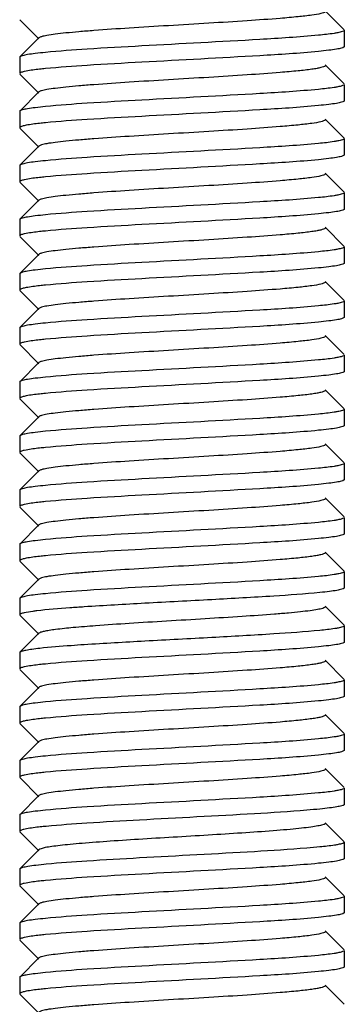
# Model space of a CAD drawing. Header units: millimetres. Extents: x -43833 to -38083, y -3638 to -2112.
# Tile 63 of 114: x -40871.53 to -40865.53, y -3243.77 to -3225.58. Entities that reach past the tile are written whole.
import ezdxf

# ---------------------------------------------------------------- set-up
doc = ezdxf.new("R2010")
doc.units = ezdxf.units.MM
doc.layers.add('02___PRT_ALL_AXES', color=7, linetype='Continuous')

msp = doc.modelspace()

# ---------------------------------------------------------------- linework, layer by layer
at = {"color": 7, "linetype": 'Continuous'}
for p, q in [((-40865.538, -3225.764), (-40865.889, -3225.412)), ((-40871.53, -3225.58), (-40871.179, -3225.932)), ((-40865.534, -3225.772), (-40865.534, -3226.072)), ((-40871.179, -3225.912), (-40871.53, -3226.264)), ((-40865.534, -3226.072), (-40865.538, -3226.08)), ((-40871.53, -3226.264), (-40871.534, -3226.272)), ((-40871.534, -3226.272), (-40871.534, -3226.572)), ((-40865.538, -3226.764), (-40865.889, -3226.412)), ((-40871.53, -3226.58), (-40871.179, -3226.932)), ((-40871.413, -3226.527), (-40871.454, -3226.535)), ((-40865.534, -3226.772), (-40865.534, -3227.072)), ((-40871.179, -3226.912), (-40871.53, -3227.264)), ((-40865.534, -3227.072), (-40865.538, -3227.08)), ((-40871.53, -3227.264), (-40871.534, -3227.272)), ((-40871.534, -3227.272), (-40871.534, -3227.572)), ((-40871.413, -3227.527), (-40871.454, -3227.535)), ((-40865.538, -3227.764), (-40865.889, -3227.412)), ((-40871.53, -3227.58), (-40871.179, -3227.932)), ((-40865.534, -3227.772), (-40865.534, -3228.072)), ((-40871.179, -3227.912), (-40871.53, -3228.264)), ((-40865.534, -3228.072), (-40865.538, -3228.08)), ((-40871.53, -3228.264), (-40871.534, -3228.272)), ((-40865.538, -3228.764), (-40865.889, -3228.412)), ((-40871.53, -3228.58), (-40871.179, -3228.932)), ((-40871.413, -3228.527), (-40871.454, -3228.535)), ((-40865.534, -3228.772), (-40865.534, -3229.072)), ((-40871.179, -3228.912), (-40871.53, -3229.264)), ((-40865.534, -3229.072), (-40865.538, -3229.08)), ((-40871.53, -3229.264), (-40871.534, -3229.272)), ((-40871.534, -3229.272), (-40871.534, -3229.572)), ((-40871.413, -3229.527), (-40871.454, -3229.535)), ((-40865.538, -3229.764), (-40865.889, -3229.412)), ((-40871.53, -3229.58), (-40871.179, -3229.932)), ((-40865.534, -3229.772), (-40865.534, -3230.072)), ((-40871.179, -3229.912), (-40871.53, -3230.264)), ((-40865.534, -3230.072), (-40865.538, -3230.08)), ((-40871.53, -3230.264), (-40871.534, -3230.272)), ((-40871.534, -3230.272), (-40871.534, -3230.572)), ((-40865.538, -3230.764), (-40865.889, -3230.412)), ((-40871.53, -3230.58), (-40871.179, -3230.932)), ((-40871.413, -3230.527), (-40871.454, -3230.535)), ((-40865.534, -3230.772), (-40865.534, -3231.072)), ((-40871.179, -3230.912), (-40871.53, -3231.264)), ((-40865.534, -3231.072), (-40865.538, -3231.08)), ((-40871.53, -3231.264), (-40871.534, -3231.272)), ((-40871.534, -3231.272), (-40871.534, -3231.572)), ((-40871.413, -3231.527), (-40871.454, -3231.535)), ((-40865.538, -3231.764), (-40865.889, -3231.412)), ((-40871.53, -3231.58), (-40871.179, -3231.932)), ((-40871.179, -3231.912), (-40871.53, -3232.264)), ((-40865.534, -3231.772), (-40865.534, -3232.072)), ((-40865.534, -3232.072), (-40865.538, -3232.08)), ((-40871.53, -3232.264), (-40871.534, -3232.272)), ((-40871.534, -3232.272), (-40871.534, -3232.572)), ((-40865.538, -3232.764), (-40865.889, -3232.412)), ((-40871.53, -3232.58), (-40871.179, -3232.932)), ((-40871.413, -3232.527), (-40871.454, -3232.535)), ((-40865.534, -3232.772), (-40865.534, -3233.072)), ((-40871.179, -3232.912), (-40871.53, -3233.264)), ((-40865.534, -3233.072), (-40865.538, -3233.08)), ((-40871.53, -3233.264), (-40871.534, -3233.272)), ((-40871.534, -3233.272), (-40871.534, -3233.572)), ((-40871.413, -3233.527), (-40871.454, -3233.535)), ((-40865.538, -3233.764), (-40865.889, -3233.412)), ((-40871.53, -3233.58), (-40871.179, -3233.932)), ((-40871.179, -3233.912), (-40871.53, -3234.264)), ((-40865.534, -3233.772), (-40865.534, -3234.072)), ((-40865.534, -3234.072), (-40865.538, -3234.08)), ((-40871.53, -3234.264), (-40871.534, -3234.272)), ((-40871.534, -3234.272), (-40871.534, -3234.572)), ((-40865.538, -3234.764), (-40865.889, -3234.412)), ((-40871.53, -3234.58), (-40871.179, -3234.932)), ((-40871.413, -3234.527), (-40871.454, -3234.535)), ((-40865.534, -3234.772), (-40865.534, -3235.072)), ((-40871.179, -3234.912), (-40871.53, -3235.264)), ((-40865.534, -3235.072), (-40865.538, -3235.08)), ((-40871.53, -3235.264), (-40871.534, -3235.272)), ((-40871.534, -3235.272), (-40871.534, -3235.572)), ((-40871.413, -3235.527), (-40871.454, -3235.535)), ((-40865.538, -3235.764), (-40865.889, -3235.412)), ((-40871.53, -3235.58), (-40871.179, -3235.932)), ((-40871.179, -3235.912), (-40871.53, -3236.264)), ((-40865.534, -3235.772), (-40865.534, -3236.072)), ((-40865.534, -3236.072), (-40865.538, -3236.08)), ((-40871.53, -3236.264), (-40871.534, -3236.272)), ((-40871.534, -3236.272), (-40871.534, -3236.572)), ((-40865.538, -3236.764), (-40865.889, -3236.412)), ((-40871.53, -3236.58), (-40871.179, -3236.932)), ((-40865.534, -3236.772), (-40865.534, -3237.072)), ((-40871.179, -3236.912), (-40871.53, -3237.264)), ((-40865.534, -3237.072), (-40865.538, -3237.08)), ((-40871.53, -3237.264), (-40871.534, -3237.272)), ((-40871.534, -3237.272), (-40871.534, -3237.572)), ((-40871.413, -3237.527), (-40871.454, -3237.535)), ((-40865.538, -3237.764), (-40865.889, -3237.412)), ((-40871.53, -3237.58), (-40871.179, -3237.932)), ((-40871.179, -3237.912), (-40871.53, -3238.264)), ((-40865.534, -3237.772), (-40865.534, -3238.072)), ((-40865.534, -3238.072), (-40865.538, -3238.08)), ((-40871.53, -3238.264), (-40871.534, -3238.272)), ((-40871.534, -3238.272), (-40871.534, -3238.572)), ((-40865.538, -3238.764), (-40865.889, -3238.412)), ((-40871.53, -3238.58), (-40871.179, -3238.932)), ((-40871.413, -3238.527), (-40871.454, -3238.535)), ((-40865.534, -3238.772), (-40865.534, -3239.072)), ((-40871.179, -3238.912), (-40871.53, -3239.264)), ((-40865.534, -3239.072), (-40865.538, -3239.08)), ((-40871.53, -3239.264), (-40871.534, -3239.272)), ((-40871.534, -3239.272), (-40871.534, -3239.572)), ((-40871.413, -3239.527), (-40871.454, -3239.535)), ((-40865.538, -3239.764), (-40865.889, -3239.412)), ((-40871.53, -3239.58), (-40871.179, -3239.932)), ((-40871.179, -3239.912), (-40871.53, -3240.264)), ((-40865.534, -3239.772), (-40865.534, -3240.072)), ((-40865.534, -3240.072), (-40865.538, -3240.08)), ((-40871.53, -3240.264), (-40871.534, -3240.272)), ((-40871.534, -3240.272), (-40871.534, -3240.572)), ((-40865.538, -3240.764), (-40865.889, -3240.412)), ((-40871.53, -3240.58), (-40871.179, -3240.932)), ((-40871.409, -3240.526), (-40871.458, -3240.536)), ((-40865.534, -3240.772), (-40865.534, -3241.072)), ((-40871.179, -3240.912), (-40871.53, -3241.264)), ((-40865.534, -3241.072), (-40865.538, -3241.08)), ((-40871.53, -3241.264), (-40871.534, -3241.272)), ((-40871.534, -3241.272), (-40871.534, -3241.572)), ((-40871.413, -3241.527), (-40871.454, -3241.535)), ((-40865.538, -3241.764), (-40865.889, -3241.412)), ((-40871.53, -3241.58), (-40871.179, -3241.932)), ((-40871.179, -3241.912), (-40871.53, -3242.264)), ((-40865.534, -3241.772), (-40865.534, -3242.072)), ((-40865.534, -3242.072), (-40865.538, -3242.08)), ((-40871.53, -3242.264), (-40871.534, -3242.272)), ((-40865.538, -3242.764), (-40865.889, -3242.412)), ((-40871.53, -3242.58), (-40871.179, -3242.932)), ((-40871.413, -3242.527), (-40871.454, -3242.535)), ((-40865.534, -3242.772), (-40865.534, -3243.072)), ((-40871.179, -3242.912), (-40871.53, -3243.264)), ((-40865.534, -3243.072), (-40865.538, -3243.08)), ((-40871.53, -3243.264), (-40871.534, -3243.272)), ((-40871.534, -3243.272), (-40871.534, -3243.572)), ((-40871.413, -3243.527), (-40871.454, -3243.535)), ((-40865.538, -3243.764), (-40865.889, -3243.412)), ((-40871.53, -3243.58), (-40871.179, -3243.932))]:
    msp.add_line(p, q, dxfattribs=at)
for points, start_tangent, end_tangent in [([(-40865.889, -3225.432), (-40865.916, -3225.447), (-40865.966, -3225.462), (-40866.134, -3225.492), (-40866.388, -3225.522), (-40866.717, -3225.552), (-40867.329, -3225.597), (-40868.037, -3225.642), (-40868.784, -3225.687), (-40869.511, -3225.732), (-40870.161, -3225.777), (-40870.44, -3225.8), (-40870.681, -3225.822), (-40870.879, -3225.845), (-40871.03, -3225.867), (-40871.13, -3225.89), (-40871.179, -3225.912)], (-0.706701, -0.707513), (-0.708106, -0.706107)), ([(-40866.01, -3225.863), (-40867.096, -3225.942), (-40869.276, -3226.062), (-40870.289, -3226.121), (-40871.058, -3226.181)], (-0.995222, -0.097638), (-0.995222, -0.097638)), ([(-40865.656, -3225.817), (-40865.723, -3225.829), (-40866.01, -3225.863)], (-0.982697, -0.185221), (-0.995222, -0.097638)), ([(-40865.534, -3225.772), (-40865.565, -3225.795), (-40865.656, -3225.817)], (0, -1), (-0.982697, -0.185221)), ([(-40865.538, -3226.08), (-40865.584, -3226.101), (-40865.679, -3226.122), (-40865.822, -3226.142), (-40866.01, -3226.163)], (-0.70919, -0.705017), (-0.995222, -0.097638)), ([(-40871.058, -3226.181), (-40871.246, -3226.202), (-40871.389, -3226.222), (-40871.484, -3226.243), (-40871.53, -3226.264)], (-0.995222, -0.097638), (-0.709185, -0.705022)), ([(-40866.01, -3226.163), (-40867.096, -3226.242), (-40869.276, -3226.362), (-40870.289, -3226.421), (-40871.058, -3226.481)], (-0.995222, -0.097638), (-0.995222, -0.097638)), ([(-40865.889, -3226.432), (-40865.916, -3226.447), (-40865.966, -3226.462), (-40866.039, -3226.477), (-40866.134, -3226.492), (-40866.388, -3226.522), (-40866.717, -3226.552), (-40867.329, -3226.597), (-40868.037, -3226.642), (-40868.784, -3226.687), (-40869.511, -3226.732), (-40870.161, -3226.777), (-40870.44, -3226.8), (-40870.681, -3226.822), (-40870.879, -3226.845), (-40871.03, -3226.867), (-40871.13, -3226.89), (-40871.179, -3226.912)], (-0.704818, -0.709388), (-0.70505, -0.709158)), ([(-40871.454, -3226.535), (-40871.514, -3226.554), (-40871.534, -3226.572)], (-0.974252, -0.225464), (0, -1)), ([(-40871.058, -3226.481), (-40871.167, -3226.492), (-40871.413, -3226.527)], (-0.995222, -0.097638), (-0.982697, -0.185221)), ([(-40865.656, -3226.817), (-40865.723, -3226.829), (-40866.01, -3226.863)], (-0.982697, -0.185221), (-0.995222, -0.097638)), ([(-40865.534, -3226.772), (-40865.565, -3226.795), (-40865.656, -3226.817)], (0, -1), (-0.982697, -0.185221)), ([(-40866.01, -3226.863), (-40867.096, -3226.942), (-40869.276, -3227.062), (-40870.289, -3227.121), (-40871.058, -3227.181)], (-0.995222, -0.097638), (-0.995222, -0.097638)), ([(-40871.058, -3227.181), (-40871.246, -3227.202), (-40871.389, -3227.222), (-40871.484, -3227.243), (-40871.53, -3227.264)], (-0.995222, -0.097638), (-0.709185, -0.705022)), ([(-40866.01, -3227.163), (-40867.096, -3227.242), (-40869.276, -3227.362), (-40870.289, -3227.421), (-40871.058, -3227.481)], (-0.995222, -0.097638), (-0.995222, -0.097638)), ([(-40865.538, -3227.08), (-40865.584, -3227.101), (-40865.679, -3227.122), (-40865.822, -3227.142), (-40866.01, -3227.163)], (-0.70919, -0.705017), (-0.995222, -0.097638)), ([(-40871.454, -3227.535), (-40871.514, -3227.554), (-40871.534, -3227.572)], (-0.974252, -0.225464), (0, -1)), ([(-40871.058, -3227.481), (-40871.167, -3227.492), (-40871.413, -3227.527)], (-0.995222, -0.097638), (-0.982697, -0.185221)), ([(-40865.889, -3227.432), (-40865.916, -3227.447), (-40865.966, -3227.462), (-40866.134, -3227.492), (-40866.388, -3227.522), (-40866.717, -3227.552), (-40867.329, -3227.597), (-40868.037, -3227.642), (-40868.784, -3227.687), (-40869.511, -3227.732), (-40870.161, -3227.777), (-40870.44, -3227.8), (-40870.681, -3227.822), (-40870.879, -3227.845), (-40871.03, -3227.867), (-40871.13, -3227.89), (-40871.179, -3227.912)], (-0.708056, -0.706157), (-0.706276, -0.707936)), ([(-40866.01, -3227.863), (-40867.096, -3227.942), (-40869.276, -3228.062), (-40870.289, -3228.121), (-40871.058, -3228.181)], (-0.995222, -0.097638), (-0.995222, -0.097638)), ([(-40865.656, -3227.817), (-40865.723, -3227.829), (-40866.01, -3227.863)], (-0.982697, -0.185221), (-0.995222, -0.097638)), ([(-40865.534, -3227.772), (-40865.565, -3227.795), (-40865.656, -3227.817)], (0, -1), (-0.982697, -0.185221)), ([(-40865.538, -3228.08), (-40865.584, -3228.101), (-40865.679, -3228.122), (-40865.822, -3228.142), (-40866.01, -3228.163)], (-0.70919, -0.705017), (-0.995222, -0.097638)), ([(-40871.058, -3228.181), (-40871.246, -3228.202), (-40871.389, -3228.222), (-40871.484, -3228.243), (-40871.53, -3228.264)], (-0.995222, -0.097638), (-0.709185, -0.705022)), ([(-40866.01, -3228.163), (-40867.096, -3228.242), (-40869.276, -3228.362), (-40870.289, -3228.421), (-40871.058, -3228.481)], (-0.995222, -0.097638), (-0.995222, -0.097638)), ([(-40865.889, -3228.432), (-40865.916, -3228.447), (-40865.966, -3228.462), (-40866.134, -3228.492), (-40866.388, -3228.522), (-40866.717, -3228.552), (-40867.329, -3228.597), (-40868.037, -3228.642), (-40868.784, -3228.687), (-40869.511, -3228.732), (-40870.161, -3228.777), (-40870.44, -3228.8), (-40870.681, -3228.822), (-40870.879, -3228.845), (-40871.03, -3228.867), (-40871.13, -3228.89), (-40871.179, -3228.912)], (-0.706279, -0.707934), (-0.708118, -0.706094)), ([(-40871.454, -3228.535), (-40871.514, -3228.554), (-40871.534, -3228.572)], (-0.974252, -0.225464), (0, -1)), ([(-40871.058, -3228.481), (-40871.167, -3228.492), (-40871.413, -3228.527)], (-0.995222, -0.097638), (-0.982697, -0.185221)), ([(-40865.656, -3228.817), (-40865.723, -3228.829), (-40866.01, -3228.863)], (-0.982697, -0.185221), (-0.995222, -0.097638)), ([(-40865.534, -3228.772), (-40865.565, -3228.795), (-40865.656, -3228.817)], (0, -1), (-0.982697, -0.185221)), ([(-40866.01, -3228.863), (-40867.096, -3228.942), (-40869.276, -3229.062), (-40870.289, -3229.121), (-40871.058, -3229.181)], (-0.995222, -0.097638), (-0.995222, -0.097638)), ([(-40871.058, -3229.181), (-40871.246, -3229.202), (-40871.389, -3229.222), (-40871.484, -3229.243), (-40871.53, -3229.264)], (-0.995222, -0.097638), (-0.709185, -0.705022)), ([(-40866.01, -3229.163), (-40867.096, -3229.242), (-40869.276, -3229.362), (-40870.289, -3229.421), (-40871.058, -3229.481)], (-0.995222, -0.097638), (-0.995222, -0.097638)), ([(-40865.538, -3229.08), (-40865.584, -3229.101), (-40865.679, -3229.122), (-40865.822, -3229.142), (-40866.01, -3229.163)], (-0.70919, -0.705017), (-0.995222, -0.097638)), ([(-40871.454, -3229.535), (-40871.514, -3229.554), (-40871.534, -3229.572)], (-0.974252, -0.225464), (0, -1)), ([(-40871.058, -3229.481), (-40871.167, -3229.492), (-40871.413, -3229.527)], (-0.995222, -0.097638), (-0.982697, -0.185221)), ([(-40865.889, -3229.432), (-40865.916, -3229.447), (-40865.966, -3229.462), (-40866.039, -3229.477), (-40866.134, -3229.492), (-40866.388, -3229.522), (-40866.717, -3229.552), (-40867.329, -3229.597), (-40868.037, -3229.642), (-40868.784, -3229.687), (-40869.511, -3229.732), (-40870.161, -3229.777), (-40870.44, -3229.8), (-40870.681, -3229.822), (-40870.879, -3229.845), (-40871.03, -3229.867), (-40871.13, -3229.89), (-40871.179, -3229.912)], (-0.705065, -0.709143), (-0.704816, -0.70939)), ([(-40866.01, -3229.863), (-40867.096, -3229.942), (-40869.276, -3230.062), (-40870.289, -3230.121), (-40871.058, -3230.181)], (-0.995222, -0.097638), (-0.995222, -0.097638)), ([(-40865.656, -3229.817), (-40865.723, -3229.829), (-40866.01, -3229.863)], (-0.982697, -0.185221), (-0.995222, -0.097638)), ([(-40865.534, -3229.772), (-40865.565, -3229.795), (-40865.656, -3229.817)], (0, -1), (-0.982697, -0.185221)), ([(-40865.538, -3230.08), (-40865.584, -3230.101), (-40865.679, -3230.122), (-40865.822, -3230.142), (-40866.01, -3230.163)], (-0.70919, -0.705017), (-0.995222, -0.097638)), ([(-40871.058, -3230.181), (-40871.246, -3230.202), (-40871.389, -3230.222), (-40871.484, -3230.243), (-40871.53, -3230.264)], (-0.995222, -0.097638), (-0.709185, -0.705022)), ([(-40866.01, -3230.163), (-40867.096, -3230.242), (-40869.276, -3230.362), (-40870.289, -3230.421), (-40871.058, -3230.481)], (-0.995222, -0.097638), (-0.995222, -0.097638)), ([(-40865.889, -3230.432), (-40865.916, -3230.447), (-40865.966, -3230.462), (-40866.134, -3230.492), (-40866.388, -3230.522), (-40866.717, -3230.552), (-40867.329, -3230.597), (-40868.037, -3230.642), (-40868.784, -3230.687), (-40869.511, -3230.732), (-40870.161, -3230.777), (-40870.44, -3230.8), (-40870.681, -3230.822), (-40870.879, -3230.845), (-40871.03, -3230.867), (-40871.13, -3230.89), (-40871.179, -3230.912)], (-0.708108, -0.706104), (-0.706807, -0.707407)), ([(-40871.454, -3230.535), (-40871.514, -3230.554), (-40871.534, -3230.572)], (-0.974252, -0.225464), (0, -1)), ([(-40871.058, -3230.481), (-40871.167, -3230.492), (-40871.413, -3230.527)], (-0.995222, -0.097638), (-0.982697, -0.185221)), ([(-40865.656, -3230.817), (-40865.723, -3230.829), (-40866.01, -3230.863)], (-0.982697, -0.185221), (-0.995222, -0.097638)), ([(-40865.534, -3230.772), (-40865.565, -3230.795), (-40865.656, -3230.817)], (0, -1), (-0.982697, -0.185221)), ([(-40866.01, -3230.863), (-40867.096, -3230.942), (-40869.276, -3231.062), (-40870.289, -3231.121), (-40871.058, -3231.181)], (-0.995222, -0.097638), (-0.995222, -0.097638)), ([(-40871.058, -3231.181), (-40871.246, -3231.202), (-40871.389, -3231.222), (-40871.484, -3231.243), (-40871.53, -3231.264)], (-0.995222, -0.097638), (-0.709185, -0.705022)), ([(-40866.01, -3231.163), (-40867.096, -3231.242), (-40869.276, -3231.362), (-40870.289, -3231.421), (-40871.058, -3231.481)], (-0.995222, -0.097638), (-0.995222, -0.097638)), ([(-40865.538, -3231.08), (-40865.584, -3231.101), (-40865.679, -3231.122), (-40865.822, -3231.142), (-40866.01, -3231.163)], (-0.70919, -0.705017), (-0.995222, -0.097638)), ([(-40871.454, -3231.535), (-40871.514, -3231.554), (-40871.534, -3231.572)], (-0.974252, -0.225464), (0, -1)), ([(-40871.058, -3231.481), (-40871.167, -3231.492), (-40871.413, -3231.527)], (-0.995222, -0.097638), (-0.982697, -0.185221)), ([(-40865.889, -3231.432), (-40865.916, -3231.447), (-40865.966, -3231.462), (-40866.134, -3231.492), (-40866.388, -3231.522), (-40866.717, -3231.552), (-40867.329, -3231.597), (-40868.037, -3231.642), (-40868.784, -3231.687), (-40869.511, -3231.732), (-40870.161, -3231.777), (-40870.44, -3231.8), (-40870.681, -3231.822), (-40870.879, -3231.845), (-40871.03, -3231.867), (-40871.13, -3231.89), (-40871.179, -3231.912)], (-0.705764, -0.708447), (-0.707744, -0.706469)), ([(-40866.01, -3231.863), (-40867.096, -3231.942), (-40869.276, -3232.062), (-40870.289, -3232.121), (-40871.058, -3232.181)], (-0.995222, -0.097638), (-0.995222, -0.097638)), ([(-40865.656, -3231.817), (-40865.723, -3231.829), (-40866.01, -3231.863)], (-0.982697, -0.185221), (-0.995222, -0.097638)), ([(-40865.534, -3231.772), (-40865.565, -3231.795), (-40865.656, -3231.817)], (0, -1), (-0.982697, -0.185221)), ([(-40865.538, -3232.08), (-40865.584, -3232.101), (-40865.679, -3232.122), (-40865.822, -3232.142), (-40866.01, -3232.163)], (-0.70919, -0.705017), (-0.995222, -0.097638)), ([(-40871.058, -3232.181), (-40871.246, -3232.202), (-40871.389, -3232.222), (-40871.484, -3232.243), (-40871.53, -3232.264)], (-0.995222, -0.097638), (-0.709185, -0.705022)), ([(-40866.01, -3232.163), (-40867.096, -3232.242), (-40869.276, -3232.362), (-40870.289, -3232.421), (-40871.058, -3232.481)], (-0.995222, -0.097638), (-0.995222, -0.097638)), ([(-40865.889, -3232.432), (-40865.916, -3232.447), (-40865.966, -3232.462), (-40866.039, -3232.477), (-40866.134, -3232.492), (-40866.388, -3232.522), (-40866.717, -3232.552), (-40867.329, -3232.597), (-40868.037, -3232.642), (-40868.784, -3232.687), (-40869.511, -3232.732), (-40870.161, -3232.777), (-40870.44, -3232.8), (-40870.681, -3232.822), (-40870.879, -3232.845), (-40871.029, -3232.867), (-40871.13, -3232.89), (-40871.179, -3232.912)], (-0.705582, -0.708628), (-0.703223, -0.71097)), ([(-40871.454, -3232.535), (-40871.514, -3232.554), (-40871.534, -3232.572)], (-0.974252, -0.225464), (0, -1)), ([(-40871.058, -3232.481), (-40871.167, -3232.492), (-40871.413, -3232.527)], (-0.995222, -0.097638), (-0.982697, -0.185221)), ([(-40865.656, -3232.817), (-40865.723, -3232.829), (-40866.01, -3232.863)], (-0.982697, -0.185221), (-0.995222, -0.097638)), ([(-40865.534, -3232.772), (-40865.565, -3232.795), (-40865.656, -3232.817)], (0, -1), (-0.982697, -0.185221)), ([(-40866.01, -3232.863), (-40867.096, -3232.942), (-40869.276, -3233.062), (-40870.289, -3233.121), (-40871.058, -3233.181)], (-0.995222, -0.097638), (-0.995222, -0.097638)), ([(-40871.058, -3233.181), (-40871.246, -3233.202), (-40871.389, -3233.222), (-40871.484, -3233.243), (-40871.53, -3233.264)], (-0.995222, -0.097638), (-0.709185, -0.705022)), ([(-40866.01, -3233.163), (-40867.096, -3233.242), (-40869.276, -3233.362), (-40870.289, -3233.421), (-40871.058, -3233.481)], (-0.995222, -0.097638), (-0.995222, -0.097638)), ([(-40865.538, -3233.08), (-40865.584, -3233.101), (-40865.679, -3233.122), (-40865.822, -3233.142), (-40866.01, -3233.163)], (-0.70919, -0.705017), (-0.995222, -0.097638)), ([(-40871.454, -3233.535), (-40871.514, -3233.554), (-40871.534, -3233.572)], (-0.974252, -0.225464), (0, -1)), ([(-40871.058, -3233.481), (-40871.167, -3233.492), (-40871.413, -3233.527)], (-0.995222, -0.097638), (-0.982697, -0.185221)), ([(-40865.889, -3233.432), (-40865.916, -3233.447), (-40865.966, -3233.462), (-40866.134, -3233.492), (-40866.388, -3233.522), (-40866.717, -3233.552), (-40867.329, -3233.597), (-40868.037, -3233.642), (-40868.784, -3233.687), (-40869.511, -3233.732), (-40870.161, -3233.777), (-40870.44, -3233.8), (-40870.681, -3233.822), (-40870.879, -3233.845), (-40871.03, -3233.867), (-40871.13, -3233.89), (-40871.179, -3233.912)], (-0.70795, -0.706263), (-0.707303, -0.70691)), ([(-40866.01, -3233.863), (-40867.096, -3233.942), (-40869.276, -3234.062), (-40870.289, -3234.121), (-40871.058, -3234.181)], (-0.995222, -0.097638), (-0.995222, -0.097638)), ([(-40865.656, -3233.817), (-40865.723, -3233.829), (-40866.01, -3233.863)], (-0.982697, -0.185221), (-0.995222, -0.097638)), ([(-40865.534, -3233.772), (-40865.565, -3233.795), (-40865.656, -3233.817)], (0, -1), (-0.982697, -0.185221)), ([(-40865.538, -3234.08), (-40865.584, -3234.101), (-40865.679, -3234.122), (-40865.822, -3234.142), (-40866.01, -3234.163)], (-0.70919, -0.705017), (-0.995222, -0.097638)), ([(-40871.058, -3234.181), (-40871.246, -3234.202), (-40871.389, -3234.222), (-40871.484, -3234.243), (-40871.53, -3234.264)], (-0.995222, -0.097638), (-0.709185, -0.705022)), ([(-40866.01, -3234.163), (-40867.096, -3234.242), (-40869.276, -3234.362), (-40870.289, -3234.421), (-40871.058, -3234.481)], (-0.995222, -0.097638), (-0.995222, -0.097638)), ([(-40865.889, -3234.432), (-40865.916, -3234.447), (-40865.966, -3234.462), (-40866.134, -3234.492), (-40866.388, -3234.522), (-40866.717, -3234.552), (-40867.329, -3234.597), (-40868.037, -3234.642), (-40868.784, -3234.687), (-40869.511, -3234.732), (-40870.161, -3234.777), (-40870.44, -3234.8), (-40870.681, -3234.822), (-40870.879, -3234.845), (-40871.03, -3234.867), (-40871.13, -3234.89), (-40871.179, -3234.912)], (-0.705315, -0.708894), (-0.707133, -0.70708)), ([(-40871.454, -3234.535), (-40871.514, -3234.554), (-40871.534, -3234.572)], (-0.974252, -0.225464), (0, -1)), ([(-40871.058, -3234.481), (-40871.167, -3234.492), (-40871.413, -3234.527)], (-0.995222, -0.097638), (-0.982697, -0.185221)), ([(-40865.656, -3234.817), (-40865.723, -3234.829), (-40866.01, -3234.863)], (-0.982697, -0.185221), (-0.995222, -0.097638)), ([(-40865.534, -3234.772), (-40865.565, -3234.795), (-40865.656, -3234.817)], (0, -1), (-0.982697, -0.185221)), ([(-40866.01, -3234.863), (-40867.096, -3234.942), (-40869.276, -3235.062), (-40870.289, -3235.121), (-40871.058, -3235.181)], (-0.995222, -0.097638), (-0.995222, -0.097638)), ([(-40871.058, -3235.181), (-40871.246, -3235.202), (-40871.389, -3235.222), (-40871.484, -3235.243), (-40871.53, -3235.264)], (-0.995222, -0.097638), (-0.709185, -0.705022)), ([(-40866.01, -3235.163), (-40867.096, -3235.242), (-40869.276, -3235.362), (-40870.289, -3235.421), (-40871.058, -3235.481)], (-0.995222, -0.097638), (-0.995222, -0.097638)), ([(-40865.538, -3235.08), (-40865.584, -3235.101), (-40865.679, -3235.122), (-40865.822, -3235.142), (-40866.01, -3235.163)], (-0.70919, -0.705017), (-0.995222, -0.097638)), ([(-40871.454, -3235.535), (-40871.514, -3235.554), (-40871.534, -3235.572)], (-0.974252, -0.225464), (0, -1)), ([(-40871.058, -3235.481), (-40871.167, -3235.492), (-40871.413, -3235.527)], (-0.995222, -0.097638), (-0.982697, -0.185221)), ([(-40865.889, -3235.432), (-40865.916, -3235.447), (-40865.966, -3235.462), (-40866.039, -3235.477), (-40866.134, -3235.492), (-40866.388, -3235.522), (-40866.717, -3235.552), (-40867.329, -3235.597), (-40868.037, -3235.642), (-40868.784, -3235.687), (-40869.511, -3235.732), (-40870.161, -3235.777), (-40870.44, -3235.8), (-40870.681, -3235.822), (-40870.879, -3235.845), (-40871.03, -3235.867), (-40871.13, -3235.89), (-40871.179, -3235.912)], (-0.706452, -0.707761), (-0.705048, -0.70916)), ([(-40866.01, -3235.863), (-40867.096, -3235.942), (-40869.276, -3236.062), (-40870.289, -3236.121), (-40871.058, -3236.181)], (-0.995222, -0.097638), (-0.995222, -0.097638)), ([(-40865.656, -3235.817), (-40865.723, -3235.829), (-40866.01, -3235.863)], (-0.982697, -0.185221), (-0.995222, -0.097638)), ([(-40865.534, -3235.772), (-40865.565, -3235.795), (-40865.656, -3235.817)], (0, -1), (-0.982697, -0.185221)), ([(-40865.538, -3236.08), (-40865.582, -3236.1), (-40865.672, -3236.12), (-40865.806, -3236.14), (-40865.984, -3236.16)], (-0.708986, -0.705223), (-0.994962, -0.100249)), ([(-40871.058, -3236.181), (-40871.246, -3236.202), (-40871.389, -3236.222), (-40871.484, -3236.243), (-40871.53, -3236.264)], (-0.995222, -0.097638), (-0.709185, -0.705022)), ([(-40865.984, -3236.16), (-40866.839, -3236.226), (-40867.983, -3236.293), (-40869.221, -3236.359), (-40870.342, -3236.425)], (-0.994962, -0.100249), (-0.997798, -0.066333)), ([(-40870.342, -3236.425), (-40870.606, -3236.443), (-40871.22, -3236.498)], (-0.997798, -0.066333), (-0.992992, -0.118183)), ([(-40865.889, -3236.432), (-40865.934, -3236.453), (-40866.027, -3236.474), (-40866.165, -3236.496), (-40866.346, -3236.517), (-40866.567, -3236.539), (-40866.824, -3236.56), (-40867.425, -3236.603), (-40868.106, -3236.646), (-40868.818, -3236.689), (-40869.51, -3236.732), (-40870.131, -3236.775)], (-0.70763, -0.706584), (-0.99718, -0.075047)), ([(-40871.454, -3236.535), (-40871.514, -3236.554), (-40871.534, -3236.572)], (-0.974163, -0.225845), (0, -1)), ([(-40871.22, -3236.498), (-40871.292, -3236.508), (-40871.454, -3236.535)], (-0.992992, -0.118183), (-0.974163, -0.225845)), ([(-40870.131, -3236.775), (-40870.547, -3236.809), (-40870.87, -3236.844), (-40870.991, -3236.861), (-40871.084, -3236.878), (-40871.147, -3236.895), (-40871.179, -3236.912)], (-0.99718, -0.075047), (-0.708116, -0.706096)), ([(-40865.649, -3236.816), (-40865.712, -3236.827), (-40865.984, -3236.86)], (-0.981692, -0.190477), (-0.994962, -0.100249)), ([(-40865.534, -3236.772), (-40865.563, -3236.794), (-40865.649, -3236.816)], (0, -1), (-0.981692, -0.190477)), ([(-40865.984, -3236.86), (-40866.839, -3236.926), (-40867.983, -3236.993), (-40869.221, -3237.059), (-40870.342, -3237.125)], (-0.994962, -0.100249), (-0.997798, -0.066333)), ([(-40870.342, -3237.125), (-40870.584, -3237.142), (-40871.164, -3237.192)], (-0.997798, -0.066333), (-0.993978, -0.109582)), ([(-40866.01, -3237.163), (-40867.096, -3237.242), (-40869.276, -3237.362), (-40870.289, -3237.421), (-40871.058, -3237.481)], (-0.995222, -0.097638), (-0.995222, -0.097638)), ([(-40865.538, -3237.08), (-40865.584, -3237.101), (-40865.679, -3237.122), (-40865.822, -3237.142), (-40866.01, -3237.163)], (-0.70919, -0.705017), (-0.995222, -0.097638)), ([(-40871.164, -3237.192), (-40871.309, -3237.21), (-40871.419, -3237.228), (-40871.493, -3237.246), (-40871.53, -3237.264)], (-0.993978, -0.109582), (-0.707948, -0.706265)), ([(-40871.454, -3237.535), (-40871.514, -3237.554), (-40871.534, -3237.572)], (-0.974252, -0.225464), (0, -1)), ([(-40871.058, -3237.481), (-40871.167, -3237.492), (-40871.413, -3237.527)], (-0.995222, -0.097638), (-0.982697, -0.185221)), ([(-40865.889, -3237.432), (-40865.916, -3237.447), (-40865.966, -3237.462), (-40866.039, -3237.477), (-40866.134, -3237.492), (-40866.388, -3237.522), (-40866.717, -3237.552), (-40867.329, -3237.597), (-40868.037, -3237.642), (-40868.784, -3237.687), (-40869.511, -3237.732), (-40870.161, -3237.777), (-40870.44, -3237.8), (-40870.681, -3237.822), (-40870.879, -3237.845), (-40871.03, -3237.867), (-40871.13, -3237.89), (-40871.179, -3237.912)], (-0.70498, -0.709227), (-0.706198, -0.708015)), ([(-40866.01, -3237.863), (-40867.096, -3237.942), (-40869.276, -3238.062), (-40870.289, -3238.121), (-40871.058, -3238.181)], (-0.995222, -0.097638), (-0.995222, -0.097638)), ([(-40865.656, -3237.817), (-40865.723, -3237.829), (-40866.01, -3237.863)], (-0.982697, -0.185221), (-0.995222, -0.097638)), ([(-40865.534, -3237.772), (-40865.565, -3237.795), (-40865.656, -3237.817)], (0, -1), (-0.982697, -0.185221)), ([(-40865.538, -3238.08), (-40865.584, -3238.101), (-40865.679, -3238.122), (-40865.822, -3238.142), (-40866.01, -3238.163)], (-0.70919, -0.705017), (-0.995222, -0.097638)), ([(-40871.058, -3238.181), (-40871.246, -3238.202), (-40871.389, -3238.222), (-40871.484, -3238.243), (-40871.53, -3238.264)], (-0.995222, -0.097638), (-0.709185, -0.705022)), ([(-40866.01, -3238.163), (-40867.096, -3238.242), (-40869.276, -3238.362), (-40870.289, -3238.421), (-40871.058, -3238.481)], (-0.995222, -0.097638), (-0.995222, -0.097638)), ([(-40865.889, -3238.432), (-40865.916, -3238.447), (-40865.966, -3238.462), (-40866.039, -3238.477), (-40866.134, -3238.492), (-40866.388, -3238.522), (-40866.717, -3238.552), (-40867.329, -3238.597), (-40868.037, -3238.642), (-40868.784, -3238.687), (-40869.511, -3238.732), (-40870.161, -3238.777), (-40870.44, -3238.8), (-40870.681, -3238.822), (-40870.879, -3238.845), (-40871.03, -3238.867), (-40871.13, -3238.89), (-40871.179, -3238.912)], (-0.707319, -0.706894), (-0.705416, -0.708794)), ([(-40871.454, -3238.535), (-40871.514, -3238.554), (-40871.534, -3238.572)], (-0.974252, -0.225464), (0, -1)), ([(-40871.058, -3238.481), (-40871.167, -3238.492), (-40871.413, -3238.527)], (-0.995222, -0.097638), (-0.982697, -0.185221)), ([(-40865.656, -3238.817), (-40865.723, -3238.829), (-40866.01, -3238.863)], (-0.982697, -0.185221), (-0.995222, -0.097638)), ([(-40865.534, -3238.772), (-40865.565, -3238.795), (-40865.656, -3238.817)], (0, -1), (-0.982697, -0.185221)), ([(-40866.01, -3238.863), (-40867.096, -3238.942), (-40869.276, -3239.062), (-40870.289, -3239.121), (-40871.058, -3239.181)], (-0.995222, -0.097638), (-0.995222, -0.097638)), ([(-40871.058, -3239.181), (-40871.246, -3239.202), (-40871.389, -3239.222), (-40871.484, -3239.243), (-40871.53, -3239.264)], (-0.995222, -0.097638), (-0.709185, -0.705022)), ([(-40866.01, -3239.163), (-40867.096, -3239.242), (-40869.276, -3239.362), (-40870.289, -3239.421), (-40871.058, -3239.481)], (-0.995222, -0.097638), (-0.995222, -0.097638)), ([(-40865.538, -3239.08), (-40865.584, -3239.101), (-40865.679, -3239.122), (-40865.822, -3239.142), (-40866.01, -3239.163)], (-0.70919, -0.705017), (-0.995222, -0.097638)), ([(-40871.454, -3239.535), (-40871.514, -3239.554), (-40871.534, -3239.572)], (-0.974252, -0.225464), (0, -1)), ([(-40871.058, -3239.481), (-40871.167, -3239.492), (-40871.413, -3239.527)], (-0.995222, -0.097638), (-0.982697, -0.185221)), ([(-40865.889, -3239.432), (-40865.916, -3239.447), (-40865.966, -3239.462), (-40866.134, -3239.492), (-40866.388, -3239.522), (-40866.717, -3239.552), (-40867.329, -3239.597), (-40868.037, -3239.642), (-40868.784, -3239.687), (-40869.511, -3239.732), (-40870.161, -3239.777), (-40870.44, -3239.8), (-40870.681, -3239.822), (-40870.879, -3239.845), (-40871.03, -3239.867), (-40871.13, -3239.89), (-40871.179, -3239.912)], (-0.707187, -0.707026), (-0.708004, -0.706208)), ([(-40866.01, -3239.863), (-40867.096, -3239.942), (-40869.276, -3240.062), (-40870.289, -3240.121), (-40871.058, -3240.181)], (-0.995222, -0.097638), (-0.995222, -0.097638)), ([(-40865.656, -3239.817), (-40865.723, -3239.829), (-40866.01, -3239.863)], (-0.982697, -0.185221), (-0.995222, -0.097638)), ([(-40865.534, -3239.772), (-40865.565, -3239.795), (-40865.656, -3239.817)], (0, -1), (-0.982697, -0.185221)), ([(-40865.538, -3240.08), (-40865.582, -3240.1), (-40865.672, -3240.12), (-40865.806, -3240.14), (-40865.984, -3240.16)], (-0.708902, -0.705307), (-0.994961, -0.100264)), ([(-40871.058, -3240.181), (-40871.246, -3240.202), (-40871.389, -3240.222), (-40871.484, -3240.243), (-40871.53, -3240.264)], (-0.995222, -0.097638), (-0.709185, -0.705022)), ([(-40867.197, -3240.248), (-40869.317, -3240.364), (-40870.294, -3240.422), (-40871.042, -3240.48)], (-0.998248, -0.059161), (-0.99536, -0.096218)), ([(-40865.984, -3240.16), (-40866.226, -3240.182), (-40867.197, -3240.248)], (-0.994961, -0.100264), (-0.998248, -0.059161)), ([(-40865.889, -3240.432), (-40865.932, -3240.452), (-40866.021, -3240.473), (-40866.152, -3240.494), (-40866.324, -3240.515), (-40866.534, -3240.536), (-40866.779, -3240.557), (-40867.353, -3240.598)], (-0.704952, -0.709255), (-0.997757, -0.066942)), ([(-40871.458, -3240.536), (-40871.515, -3240.554), (-40871.534, -3240.572)], (-0.972813, -0.231591), (0, -1)), ([(-40871.042, -3240.48), (-40871.155, -3240.491), (-40871.409, -3240.526)], (-0.99536, -0.096218), (-0.983234, -0.18235)), ([(-40867.353, -3240.598), (-40867.968, -3240.638), (-40868.617, -3240.677), (-40869.261, -3240.716), (-40869.861, -3240.755), (-40870.381, -3240.795), (-40870.601, -3240.814), (-40870.789, -3240.834), (-40870.943, -3240.854), (-40871.061, -3240.873), (-40871.14, -3240.893), (-40871.179, -3240.912)], (-0.997757, -0.066942), (-0.705411, -0.708798)), ([(-40865.649, -3240.816), (-40865.713, -3240.827), (-40865.984, -3240.86)], (-0.981696, -0.190454), (-0.994961, -0.100264)), ([(-40865.534, -3240.772), (-40865.563, -3240.794), (-40865.649, -3240.816)], (0, -1), (-0.981696, -0.190454)), ([(-40867.197, -3240.948), (-40869.317, -3241.064), (-40870.294, -3241.122), (-40871.042, -3241.18)], (-0.998248, -0.059161), (-0.99536, -0.096218)), ([(-40865.984, -3240.86), (-40866.226, -3240.882), (-40867.197, -3240.948)], (-0.994961, -0.100264), (-0.998248, -0.059161)), ([(-40871.042, -3241.18), (-40871.237, -3241.201), (-40871.385, -3241.222), (-40871.483, -3241.243), (-40871.53, -3241.264)], (-0.99536, -0.096218), (-0.709307, -0.704899)), ([(-40866.01, -3241.163), (-40867.096, -3241.242), (-40869.276, -3241.362), (-40870.289, -3241.421), (-40871.058, -3241.481)], (-0.995222, -0.097638), (-0.995222, -0.097638)), ([(-40865.538, -3241.08), (-40865.584, -3241.101), (-40865.679, -3241.122), (-40865.822, -3241.142), (-40866.01, -3241.163)], (-0.70919, -0.705017), (-0.995222, -0.097638)), ([(-40871.454, -3241.535), (-40871.514, -3241.554), (-40871.534, -3241.572)], (-0.974252, -0.225464), (0, -1)), ([(-40871.058, -3241.481), (-40871.167, -3241.492), (-40871.413, -3241.527)], (-0.995222, -0.097638), (-0.982697, -0.185221)), ([(-40865.889, -3241.432), (-40865.916, -3241.447), (-40865.966, -3241.462), (-40866.134, -3241.492), (-40866.388, -3241.522), (-40866.717, -3241.552), (-40867.329, -3241.597), (-40868.037, -3241.642), (-40868.784, -3241.687), (-40869.511, -3241.732), (-40870.161, -3241.777), (-40870.44, -3241.8), (-40870.681, -3241.822), (-40870.879, -3241.845), (-40871.03, -3241.867), (-40871.13, -3241.89), (-40871.179, -3241.912)], (-0.707851, -0.706362), (-0.705886, -0.708325)), ([(-40866.01, -3241.863), (-40867.096, -3241.942), (-40869.276, -3242.062), (-40870.289, -3242.121), (-40871.058, -3242.181)], (-0.995222, -0.097638), (-0.995222, -0.097638)), ([(-40865.656, -3241.817), (-40865.723, -3241.829), (-40866.01, -3241.863)], (-0.982697, -0.185221), (-0.995222, -0.097638)), ([(-40865.534, -3241.772), (-40865.565, -3241.795), (-40865.656, -3241.817)], (0, -1), (-0.982697, -0.185221)), ([(-40865.538, -3242.08), (-40865.584, -3242.101), (-40865.679, -3242.122), (-40865.822, -3242.142), (-40866.01, -3242.163)], (-0.70919, -0.705017), (-0.995222, -0.097638)), ([(-40871.058, -3242.181), (-40871.246, -3242.202), (-40871.389, -3242.222), (-40871.484, -3242.243), (-40871.53, -3242.264)], (-0.995222, -0.097638), (-0.709185, -0.705022)), ([(-40866.01, -3242.163), (-40867.096, -3242.242), (-40869.276, -3242.362), (-40870.289, -3242.421), (-40871.058, -3242.481)], (-0.995222, -0.097638), (-0.995222, -0.097638)), ([(-40865.889, -3242.432), (-40865.916, -3242.447), (-40865.966, -3242.462), (-40866.134, -3242.492), (-40866.388, -3242.522), (-40866.717, -3242.552), (-40867.329, -3242.597), (-40868.037, -3242.642), (-40868.784, -3242.687), (-40869.511, -3242.732), (-40870.161, -3242.777), (-40870.44, -3242.8), (-40870.681, -3242.822), (-40870.879, -3242.845), (-40871.03, -3242.867), (-40871.13, -3242.89), (-40871.179, -3242.912)], (-0.706678, -0.707536), (-0.708114, -0.706098)), ([(-40871.454, -3242.535), (-40871.514, -3242.554), (-40871.534, -3242.572)], (-0.974252, -0.225464), (0, -1)), ([(-40871.058, -3242.481), (-40871.167, -3242.492), (-40871.413, -3242.527)], (-0.995222, -0.097638), (-0.982697, -0.185221)), ([(-40865.656, -3242.817), (-40865.723, -3242.829), (-40866.01, -3242.863)], (-0.982697, -0.185221), (-0.995222, -0.097638)), ([(-40865.534, -3242.772), (-40865.565, -3242.795), (-40865.656, -3242.817)], (0, -1), (-0.982697, -0.185221)), ([(-40866.01, -3242.863), (-40867.096, -3242.942), (-40869.276, -3243.062), (-40870.289, -3243.121), (-40871.058, -3243.181)], (-0.995222, -0.097638), (-0.995222, -0.097638)), ([(-40871.058, -3243.181), (-40871.246, -3243.202), (-40871.389, -3243.222), (-40871.484, -3243.243), (-40871.53, -3243.264)], (-0.995222, -0.097638), (-0.709185, -0.705022)), ([(-40866.01, -3243.163), (-40867.096, -3243.242), (-40869.276, -3243.362), (-40870.289, -3243.421), (-40871.058, -3243.481)], (-0.995222, -0.097638), (-0.995222, -0.097638)), ([(-40865.538, -3243.08), (-40865.584, -3243.101), (-40865.679, -3243.122), (-40865.822, -3243.142), (-40866.01, -3243.163)], (-0.70919, -0.705017), (-0.995222, -0.097638)), ([(-40871.454, -3243.535), (-40871.514, -3243.554), (-40871.534, -3243.572)], (-0.974252, -0.225464), (0, -1)), ([(-40871.058, -3243.481), (-40871.167, -3243.492), (-40871.413, -3243.527)], (-0.995222, -0.097638), (-0.982697, -0.185221)), ([(-40865.889, -3243.432), (-40865.916, -3243.447), (-40865.966, -3243.462), (-40866.039, -3243.477), (-40866.134, -3243.492), (-40866.388, -3243.522), (-40866.717, -3243.552), (-40867.329, -3243.597), (-40868.037, -3243.642), (-40868.784, -3243.687), (-40869.511, -3243.732), (-40870.161, -3243.777), (-40870.44, -3243.8), (-40870.681, -3243.822), (-40870.879, -3243.845), (-40871.03, -3243.867), (-40871.13, -3243.89), (-40871.179, -3243.912)], (-0.704852, -0.709355), (-0.704966, -0.709242))]:
    msp.add_spline(points, degree=3, dxfattribs=dict(at, start_tangent=start_tangent, end_tangent=end_tangent))
at = {"layer": '02___PRT_ALL_AXES', "color": 7, "linetype": 'Continuous'}
for p, q in [((-40865.534, -3225.772), (-40865.534, -3226.072)), ((-40871.534, -3226.272), (-40871.534, -3226.572)), ((-40865.534, -3226.772), (-40865.534, -3227.072)), ((-40871.534, -3227.272), (-40871.534, -3227.572)), ((-40865.534, -3227.772), (-40865.534, -3228.072)), ((-40871.534, -3228.272), (-40871.534, -3228.572)), ((-40865.534, -3228.772), (-40865.534, -3229.072)), ((-40871.534, -3229.272), (-40871.534, -3229.572)), ((-40865.534, -3229.772), (-40865.534, -3230.072)), ((-40871.534, -3230.272), (-40871.534, -3230.572)), ((-40865.534, -3230.772), (-40865.534, -3231.072)), ((-40871.534, -3231.272), (-40871.534, -3231.572)), ((-40865.534, -3231.772), (-40865.534, -3232.072)), ((-40871.534, -3232.272), (-40871.534, -3232.572)), ((-40865.534, -3232.772), (-40865.534, -3233.072)), ((-40871.534, -3233.272), (-40871.534, -3233.572)), ((-40865.534, -3233.772), (-40865.534, -3234.072)), ((-40871.534, -3234.272), (-40871.534, -3234.572)), ((-40865.534, -3234.772), (-40865.534, -3235.072)), ((-40871.534, -3235.272), (-40871.534, -3235.572)), ((-40865.534, -3235.772), (-40865.534, -3236.072)), ((-40871.534, -3236.272), (-40871.534, -3236.572)), ((-40865.534, -3236.772), (-40865.534, -3237.072)), ((-40871.534, -3237.272), (-40871.534, -3237.572)), ((-40865.534, -3237.772), (-40865.534, -3238.072)), ((-40871.534, -3238.272), (-40871.534, -3238.572)), ((-40865.534, -3238.772), (-40865.534, -3239.072)), ((-40871.534, -3239.272), (-40871.534, -3239.572)), ((-40865.534, -3239.772), (-40865.534, -3240.072)), ((-40871.534, -3240.272), (-40871.534, -3240.572)), ((-40865.534, -3240.772), (-40865.534, -3241.072)), ((-40871.534, -3241.272), (-40871.534, -3241.572)), ((-40865.534, -3241.772), (-40865.534, -3242.072)), ((-40871.534, -3242.272), (-40871.534, -3242.572)), ((-40865.534, -3242.772), (-40865.534, -3243.072)), ((-40871.534, -3243.272), (-40871.534, -3243.572))]:
    msp.add_line(p, q, dxfattribs=at)

doc.saveas('drawing.dxf')
